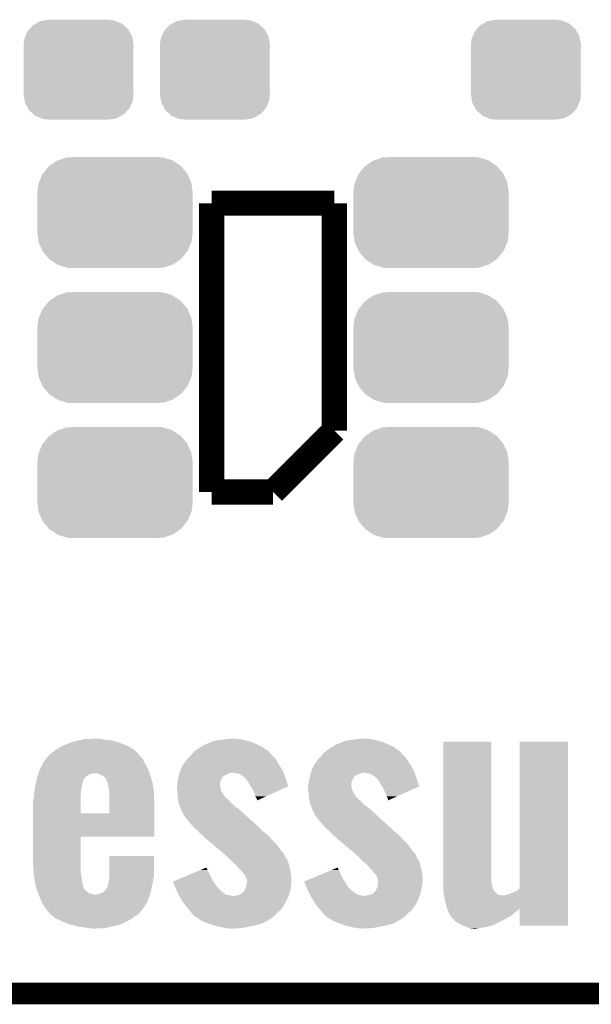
# Model space of a CAD drawing. Extents: x -1.3 to 24.2, y -6.4 to 36.7.
# Tile 6 of 38: x 5.1 to 9.1, y -6.4 to 0.5. Entities that reach past the tile are written whole.
import ezdxf

# ---------------------------------------------------------------- set-up
doc = ezdxf.new("R2010")
doc.units = 0
doc.layers.get('0').update_dxf_attribs({"linetype": 'CONTINUOUS'})
for name, color, linetype in [('PRESSURE_27_CLICK_V100_GKO', 5, 'CONTINUOUS'), ('PRESSURE_27_CLICK_V100_GTO', 14, 'CONTINUOUS'), ('PRESSURE_27_CLICK_V100_GTS', 12, 'CONTINUOUS')]:
    doc.layers.add(name, color=color, linetype=linetype)

# ---------------------------------------------------------------- blocks, each defined once
blk = doc.blocks.new('CUSTOM_67')
for points in [[(-0.268438, 0.342124), (-0.233628, 0.347838), (0.2622, 0.342124), (0.247972, 0.347838)], [(-0.233628, 0.347838), (-0.20955, 0.35179), (0.247972, 0.347838), (0.20955, 0.35179)], [(-0.360486, 0.26887), (-0.34504, 0.286174), (0.357822, 0.26887), (0.348152, 0.286174)], [(-0.34504, 0.286174), (-0.320744, 0.31339), (0.348152, 0.286174), (0.317222, 0.31339)], [(-0.320744, 0.31339), (-0.298526, 0.325596), (0.317222, 0.31339), (0.30335, 0.325596)], [(-0.298526, 0.325596), (-0.268438, 0.342124), (0.30335, 0.325596), (0.2622, 0.342124)], [(-0.38735, 0.17526), (-0.383124, 0.213652), (0.38735, 0.17526), (0.380766, 0.213652)], [(-0.383124, 0.213652), (-0.37475, 0.234078), (0.380766, 0.213652), (0.377262, 0.234078)], [(-0.37475, 0.234078), (-0.360486, 0.26887), (0.377262, 0.234078), (0.357822, 0.26887)], [(-0.38608, 0.154124), (-0.38735, 0.17526), (0.38608, 0.154124), (0.38735, 0.17526)], [(-0.38608, -0.154124), (-0.38608, 0.154124), (0.38608, -0.154124), (0.38608, 0.154124)], [(-0.38735, -0.17526), (-0.38608, -0.154124), (0.38735, -0.17526), (0.38608, -0.154124)], [(-0.380764, -0.213652), (-0.38735, -0.17526), (0.383124, -0.213652), (0.38735, -0.17526)], [(-0.377262, -0.234078), (-0.380764, -0.213652), (0.374748, -0.234078), (0.383124, -0.213652)], [(-0.35782, -0.26887), (-0.377262, -0.234078), (0.360486, -0.26887), (0.374748, -0.234078)], [(-0.348152, -0.286174), (-0.35782, -0.26887), (0.345038, -0.286174), (0.360486, -0.26887)], [(-0.31722, -0.31339), (-0.348152, -0.286174), (0.320744, -0.31339), (0.345038, -0.286174)], [(-0.30335, -0.325596), (-0.31722, -0.31339), (0.298524, -0.325596), (0.320744, -0.31339)], [(-0.262198, -0.342124), (-0.30335, -0.325596), (0.268438, -0.342124), (0.298524, -0.325596)], [(-0.247972, -0.347838), (-0.262198, -0.342124), (0.233626, -0.347838), (0.268438, -0.342124)], [(-0.20955, -0.35179), (-0.247972, -0.347838), (0.20955, -0.35179), (0.233626, -0.347838)]]:
    blk.add_solid(points)
blk = doc.blocks.new('CUSTOM_72')
for points in [[(-0.45942, 0.329798), (-0.408486, 0.365334), (0.461172, 0.329798), (0.40664, 0.365334)], [(-0.408486, 0.365334), (-0.398144, 0.368824), (0.40664, 0.365334), (0.401284, 0.368824)], [(-0.398144, 0.368824), (-0.340756, 0.388186), (0.401284, 0.368824), (0.337274, 0.388186)], [(-0.340756, 0.388186), (-0.308722, 0.38952), (0.337274, 0.388186), (0.332862, 0.38952)], [(-0.308722, 0.38952), (-0.269336, 0.39116), (0.332862, 0.38952), (0.269336, 0.39116)], [(-0.506452, 0.275566), (-0.46711, 0.324432), (0.50774, 0.275566), (0.46578, 0.324432)], [(-0.46711, 0.324432), (-0.45942, 0.329798), (0.46578, 0.324432), (0.461172, 0.329798)], [(-0.539378, 0.202748), (-0.536172, 0.210462), (0.538362, 0.202748), (0.537258, 0.210462)], [(-0.536172, 0.210462), (-0.511936, 0.268752), (0.537258, 0.210462), (0.51083, 0.268752)], [(-0.511936, 0.268752), (-0.506452, 0.275566), (0.51083, 0.268752), (0.50774, 0.275566)], [(-0.54737, 0.1397), (-0.539378, 0.202748), (0.54737, 0.1397), (0.538362, 0.202748)], [(-0.5461, 0.114396), (-0.54737, 0.1397), (0.5461, 0.114396), (0.54737, 0.1397)], [(-0.5461, -0.114396), (-0.5461, 0.114396), (0.5461, -0.114396), (0.5461, 0.114396)], [(-0.54737, -0.1397), (-0.5461, -0.114396), (0.54737, -0.1397), (0.5461, -0.114396)], [(-0.538362, -0.202744), (-0.54737, -0.1397), (0.53938, -0.202744), (0.54737, -0.1397)], [(-0.53726, -0.210462), (-0.538362, -0.202744), (0.53617, -0.210462), (0.53938, -0.202744)], [(-0.510832, -0.26875), (-0.53726, -0.210462), (0.511938, -0.26875), (0.53617, -0.210462)], [(-0.507742, -0.275566), (-0.510832, -0.26875), (0.50645, -0.275566), (0.511938, -0.26875)], [(-0.465784, -0.32443), (-0.507742, -0.275566), (0.46711, -0.32443), (0.50645, -0.275566)], [(-0.461176, -0.329798), (-0.465784, -0.32443), (0.459416, -0.329798), (0.46711, -0.32443)], [(-0.406646, -0.365332), (-0.461176, -0.329798), (0.408488, -0.365332), (0.459416, -0.329798)], [(-0.401288, -0.368824), (-0.406646, -0.365332), (0.398138, -0.368824), (0.408488, -0.365332)], [(-0.337284, -0.388186), (-0.401288, -0.368824), (0.340756, -0.388186), (0.398138, -0.368824)], [(-0.332868, -0.389522), (-0.337284, -0.388186), (0.308672, -0.389522), (0.340756, -0.388186)], [(-0.269336, -0.39116), (-0.332868, -0.389522), (0.269336, -0.39116), (0.308672, -0.389522)]]:
    blk.add_solid(points)

msp = doc.modelspace()

# ---------------------------------------------------------------- linework, layer by layer
at = {"layer": 'PRESSURE_27_CLICK_V100_GKO', "const_width": 0.1524}
msp.add_lwpolyline([(-1.27, -6.35), (21.59, -6.35)], dxfattribs=at)
at = {"layer": 'PRESSURE_27_CLICK_V100_GTO', "const_width": 0.1778}
for points in [[(6.4262, -0.7874), (7.2898, -0.7874)], [(6.4262, -2.8194), (6.4262, -0.7874)], [(7.2898, -2.3876), (7.2898, -0.7874)], [(6.858, -2.8194), (7.2898, -2.3876)], [(6.4262, -2.8194), (6.858, -2.8194)]]:
    msp.add_lwpolyline(points, dxfattribs=at)
at = {"layer": 'PRESSURE_27_CLICK_V100_GTO'}
for points in [[(5.461002, -4.57454), (5.483862, -4.56946), (5.742098, -4.57454), (5.725162, -4.56946)], [(5.483862, -4.56946), (5.506722, -4.56438), (5.725162, -4.56946), (5.6769, -4.56438)], [(5.506722, -4.56438), (5.529582, -4.5593), (5.6769, -4.56438), (5.651502, -4.5593)], [(5.529582, -4.5593), (5.60324, -4.55676), (5.651502, -4.5593), (5.638802, -4.55676)], [(6.42874, -4.577078), (6.456682, -4.56946), (6.700506, -4.577078), (6.668134, -4.56946)], [(6.456682, -4.56946), (6.47446, -4.56692), (6.668134, -4.56946), (6.65734, -4.56692)], [(6.47446, -4.56692), (6.5278, -4.5593), (6.65734, -4.56692), (6.621778, -4.5593)], [(6.5278, -4.5593), (6.565898, -4.55676), (6.621778, -4.5593), (6.59384, -4.55676)], [(7.350762, -4.577078), (7.378702, -4.56946), (7.622528, -4.577078), (7.59206, -4.56946)], [(7.378702, -4.56946), (7.39648, -4.56692), (7.59206, -4.56946), (7.5819, -4.56692)], [(7.39648, -4.56692), (7.44982, -4.5593), (7.5819, -4.56692), (7.546338, -4.5593)], [(7.44982, -4.5593), (7.487918, -4.55676), (7.546338, -4.5593), (7.5184, -4.55676)], [(5.30098, -4.65582), (5.323842, -4.63804), (5.901846, -4.65582), (5.882958, -4.63804)], [(5.323842, -4.63804), (5.331966, -4.632962), (5.882958, -4.63804), (5.877562, -4.632962)], [(5.331966, -4.632962), (5.364482, -4.61264), (5.877562, -4.632962), (5.842464, -4.61264)], [(5.364482, -4.61264), (5.381626, -4.60502), (5.842464, -4.61264), (5.829302, -4.60502)], [(5.381626, -4.60502), (5.4102, -4.59232), (5.829302, -4.60502), (5.795968, -4.59232)], [(5.4102, -4.59232), (5.431978, -4.584698), (5.795968, -4.59232), (5.77596, -4.584698)], [(5.431978, -4.584698), (5.461002, -4.57454), (5.77596, -4.584698), (5.742098, -4.57454)], [(6.305864, -4.645662), (6.31444, -4.63804), (6.827522, -4.645662), (6.816436, -4.63804)], [(6.31444, -4.63804), (6.339838, -4.62026), (6.816436, -4.63804), (6.790574, -4.62026)], [(6.339838, -4.62026), (6.344188, -4.617722), (6.790574, -4.62026), (6.786882, -4.617722)], [(6.344188, -4.617722), (6.37032, -4.60248), (6.786882, -4.617722), (6.7564, -4.60248)], [(6.37032, -4.60248), (6.38556, -4.59486), (6.7564, -4.60248), (6.74116, -4.59486)], [(6.38556, -4.59486), (6.40588, -4.58724), (6.74116, -4.59486), (6.723742, -4.58724)], [(6.40588, -4.58724), (6.42873, -4.577082), (6.723742, -4.58724), (6.700522, -4.577082)], [(6.42873, -4.577082), (6.42874, -4.577078), (6.700522, -4.577082), (6.700506, -4.577078)], [(7.229474, -4.64566), (7.239, -4.63804), (7.749542, -4.64566), (7.73915, -4.63804)], [(7.239, -4.63804), (7.264398, -4.62026), (7.73915, -4.63804), (7.714902, -4.62026)], [(7.264398, -4.62026), (7.268748, -4.617722), (7.714902, -4.62026), (7.71144, -4.617722)], [(7.268748, -4.617722), (7.29488, -4.60248), (7.71144, -4.617722), (7.68096, -4.60248)], [(7.29488, -4.60248), (7.31012, -4.59486), (7.68096, -4.60248), (7.66572, -4.59486)], [(7.31012, -4.59486), (7.33044, -4.58724), (7.66572, -4.59486), (7.647214, -4.58724)], [(7.33044, -4.58724), (7.350754, -4.577082), (7.647214, -4.58724), (7.622542, -4.577082)], [(7.350754, -4.577082), (7.350762, -4.577078), (7.622542, -4.577082), (7.622528, -4.577078)], [(8.05688, -5.572764), (8.0569, -4.577102), (8.394702, -5.572764), (8.3947, -4.577102)], [(8.0569, -4.577102), (8.056902, -4.57708), (8.3947, -4.577102), (8.056902, -4.57708)], [(8.59536, -5.610852), (8.59538, -4.577102), (8.935702, -5.610852), (8.93572, -4.577102)], [(8.59538, -4.577102), (8.595382, -4.57708), (8.93572, -4.577102), (8.595382, -4.57708)], [(5.242562, -4.72186), (5.263144, -4.693924), (5.95122, -4.72186), (5.938522, -4.693924)], [(5.263144, -4.693924), (5.272504, -4.681222), (5.938522, -4.693924), (5.923286, -4.681222)], [(5.272504, -4.681222), (5.278116, -4.673606), (5.923286, -4.681222), (5.92074, -4.673606)], [(5.278116, -4.673606), (5.278122, -4.673598), (5.92074, -4.673606), (5.920732, -4.673598)], [(5.278122, -4.673598), (5.28574, -4.66852), (5.920732, -4.673598), (5.915338, -4.66852)], [(5.28574, -4.66852), (5.30098, -4.65582), (5.915338, -4.66852), (5.901846, -4.65582)], [(6.23824, -4.721858), (6.24586, -4.7117), (6.890658, -4.721858), (6.884854, -4.7117)], [(6.24586, -4.7117), (6.247552, -4.709162), (6.884854, -4.7117), (6.883402, -4.709162)], [(6.247552, -4.709162), (6.256022, -4.696458), (6.883402, -4.709162), (6.873008, -4.696458)], [(6.256022, -4.696458), (6.273798, -4.68122), (6.873008, -4.696458), (6.86054, -4.68122)], [(6.273798, -4.68122), (6.273802, -4.681218), (6.86054, -4.68122), (6.860538, -4.681218)], [(6.273802, -4.681218), (6.28763, -4.663438), (6.860538, -4.681218), (6.842758, -4.663438)], [(6.28763, -4.663438), (6.29158, -4.65836), (6.842758, -4.663438), (6.838528, -4.65836)], [(6.29158, -4.65836), (6.30301, -4.6482), (6.838528, -4.65836), (6.83006, -4.6482)], [(6.30301, -4.6482), (6.305864, -4.645662), (6.83006, -4.6482), (6.827522, -4.645662)], [(7.160262, -4.72186), (7.16788, -4.7117), (7.813584, -4.72186), (7.807054, -4.7117)], [(7.16788, -4.7117), (7.169572, -4.70916), (7.807054, -4.7117), (7.80542, -4.70916)], [(7.169572, -4.70916), (7.178042, -4.696458), (7.80542, -4.70916), (7.796182, -4.696458)], [(7.178042, -4.696458), (7.195816, -4.681222), (7.796182, -4.696458), (7.7851, -4.681222)], [(7.195816, -4.681222), (7.195822, -4.681218), (7.7851, -4.681222), (7.785098, -4.681218)], [(7.195822, -4.681218), (7.20965, -4.663438), (7.785098, -4.681218), (7.767318, -4.663438)], [(7.20965, -4.663438), (7.213602, -4.658358), (7.767318, -4.663438), (7.763086, -4.658358)], [(7.213602, -4.658358), (7.226294, -4.648204), (7.763086, -4.658358), (7.754622, -4.648204)], [(7.226294, -4.648204), (7.229474, -4.64566), (7.754622, -4.648204), (7.749542, -4.64566)], [(5.206538, -4.8006), (5.21462, -4.775198), (5.989054, -4.8006), (5.979694, -4.775198)], [(5.21462, -4.775198), (5.222602, -4.75996), (5.979694, -4.775198), (5.97408, -4.75996)], [(5.222602, -4.75996), (5.242562, -4.72186), (5.97408, -4.75996), (5.95122, -4.72186)], [(6.202682, -4.785358), (6.215382, -4.75488), (6.92912, -4.785358), (6.91007, -4.75488)], [(6.215382, -4.75488), (6.221846, -4.74472), (6.91007, -4.75488), (6.90372, -4.74472)], [(6.221846, -4.74472), (6.233162, -4.726938), (6.90372, -4.74472), (6.89356, -4.726938)], [(6.233162, -4.726938), (6.23824, -4.721858), (6.89356, -4.726938), (6.890658, -4.721858)], [(7.127242, -4.785358), (7.139942, -4.75488), (7.851138, -4.785358), (7.833994, -4.75488)], [(7.139942, -4.75488), (7.146406, -4.74472), (7.833994, -4.75488), (7.828278, -4.74472)], [(7.146406, -4.74472), (7.15772, -4.726938), (7.828278, -4.74472), (7.816848, -4.726938)], [(7.15772, -4.726938), (7.160262, -4.72186), (7.816848, -4.726938), (7.813584, -4.72186)], [(5.190186, -4.85902), (5.192606, -4.848862), (5.519418, -4.85902), (5.52196, -4.848862)], [(5.192606, -4.848862), (5.19442, -4.841238), (5.52196, -4.848862), (5.524504, -4.841238)], [(5.19442, -4.841238), (5.19684, -4.831082), (5.524504, -4.841238), (5.534658, -4.831082)], [(5.19684, -4.831082), (5.20088, -4.818378), (5.534658, -4.831082), (5.547362, -4.818378)], [(5.20088, -4.818378), (5.20573, -4.80314), (5.547362, -4.818378), (5.575304, -4.80314)], [(5.20573, -4.80314), (5.206538, -4.8006), (5.575304, -4.80314), (5.595622, -4.8006)], [(5.6388, -4.80822), (5.621016, -4.8006), (5.99186, -4.80822), (5.989054, -4.8006)], [(5.66166, -4.818382), (5.6388, -4.80822), (5.994954, -4.818382), (5.99186, -4.80822)], [(5.676902, -4.831084), (5.66166, -4.818382), (5.99882, -4.831084), (5.994954, -4.818382)], [(5.67944, -4.836164), (5.676902, -4.831084), (6.000366, -4.836164), (5.99882, -4.831084)], [(5.679442, -4.838704), (5.67944, -4.836164), (6.001138, -4.838704), (6.000366, -4.836164)], [(5.693412, -4.866642), (5.679442, -4.838704), (6.00964, -4.866642), (6.001138, -4.838704)], [(6.18631, -4.856484), (6.18744, -4.846318), (6.48716, -4.856484), (6.49224, -4.846318)], [(6.18744, -4.846318), (6.19021, -4.83616), (6.49224, -4.846318), (6.49732, -4.83616)], [(6.19021, -4.83616), (6.193672, -4.823466), (6.49732, -4.83616), (6.504938, -4.823466)], [(6.193672, -4.823466), (6.194366, -4.820918), (6.504938, -4.823466), (6.51002, -4.820918)], [(6.194366, -4.820918), (6.19506, -4.81838), (6.51002, -4.820918), (6.51408, -4.81838)], [(6.19506, -4.81838), (6.197404, -4.808222), (6.51408, -4.81838), (6.530338, -4.808222)], [(6.197404, -4.808222), (6.199162, -4.8006), (6.530338, -4.808222), (6.55066, -4.8006)], [(6.199162, -4.8006), (6.200336, -4.79552), (6.55066, -4.8006), (6.568436, -4.79552)], [(6.200336, -4.79552), (6.20268, -4.78536), (6.932676, -4.79552), (6.92912, -4.78536)], [(6.20268, -4.78536), (6.202682, -4.785358), (6.92912, -4.78536), (6.92912, -4.785358)], [(6.59638, -4.8006), (6.576058, -4.79552), (6.934454, -4.8006), (6.932676, -4.79552)], [(6.619236, -4.80314), (6.59638, -4.8006), (6.935344, -4.80314), (6.934454, -4.8006)], [(6.64972, -4.82346), (6.619236, -4.80314), (6.942456, -4.82346), (6.935344, -4.80314)], [(6.664236, -4.83616), (6.64972, -4.82346), (6.9469, -4.83616), (6.942456, -4.82346)], [(6.670038, -4.841238), (6.664236, -4.83616), (6.948514, -4.841238), (6.9469, -4.83616)], [(6.675118, -4.848858), (6.670038, -4.841238), (6.950936, -4.848858), (6.948514, -4.841238)], [(6.67766, -4.85394), (6.675118, -4.848858), (6.952552, -4.85394), (6.950936, -4.848858)], [(7.11087, -4.856484), (7.112, -4.846318), (7.41172, -4.856484), (7.4168, -4.846318)], [(7.112, -4.846318), (7.11477, -4.83616), (7.4168, -4.846318), (7.42188, -4.83616)], [(7.11477, -4.83616), (7.118232, -4.823462), (7.42188, -4.83616), (7.429498, -4.823462)], [(7.118232, -4.823462), (7.118926, -4.820922), (7.429498, -4.823462), (7.43204, -4.820922)], [(7.118926, -4.820922), (7.11962, -4.81838), (7.43204, -4.820922), (7.436614, -4.81838)], [(7.11962, -4.81838), (7.121964, -4.80822), (7.436614, -4.81838), (7.454898, -4.80822)], [(7.121964, -4.80822), (7.123722, -4.8006), (7.454898, -4.80822), (7.47522, -4.8006)], [(7.123722, -4.8006), (7.124896, -4.79552), (7.47522, -4.8006), (7.492996, -4.79552)], [(7.124896, -4.79552), (7.12724, -4.785362), (7.854696, -4.79552), (7.85114, -4.785362)], [(7.12724, -4.785362), (7.127242, -4.785358), (7.85114, -4.785362), (7.851138, -4.785358)], [(7.52094, -4.8006), (7.500618, -4.79552), (7.856474, -4.8006), (7.854696, -4.79552)], [(7.541258, -4.80314), (7.52094, -4.8006), (7.857364, -4.80314), (7.856474, -4.8006)], [(7.574278, -4.823458), (7.541258, -4.80314), (7.864476, -4.823458), (7.857364, -4.80314)], [(7.588794, -4.83616), (7.574278, -4.823458), (7.86892, -4.83616), (7.864476, -4.823458)], [(7.594596, -4.841238), (7.588794, -4.83616), (7.870534, -4.841238), (7.86892, -4.83616)], [(7.59714, -4.848856), (7.594596, -4.841238), (7.872956, -4.848856), (7.870534, -4.841238)], [(7.602218, -4.853938), (7.59714, -4.848856), (7.874572, -4.853938), (7.872956, -4.848856)], [(5.17652, -4.93268), (5.178926, -4.91744), (5.50545, -4.93268), (5.50672, -4.91744)], [(5.178926, -4.91744), (5.182534, -4.89458), (5.50672, -4.91744), (5.5118, -4.89458)], [(5.182534, -4.89458), (5.18414, -4.88442), (5.5118, -4.89458), (5.51307, -4.88442)], [(5.18414, -4.88442), (5.186558, -4.874258), (5.51307, -4.88442), (5.514342, -4.874258)], [(5.186558, -4.874258), (5.190186, -4.85902), (5.514342, -4.874258), (5.519418, -4.85902)], [(5.69468, -4.869182), (5.693412, -4.866642), (6.010004, -4.869182), (6.00964, -4.866642)], [(5.7023, -4.91236), (5.69468, -4.869182), (6.016172, -4.91236), (6.010004, -4.869182)], [(5.70484, -4.930142), (5.7023, -4.91236), (6.018712, -4.930142), (6.016172, -4.91236)], [(6.18236, -4.88696), (6.183086, -4.881878), (6.48462, -4.88696), (6.48462, -4.881878)], [(6.18236, -4.904742), (6.18236, -4.88696), (6.487162, -4.904742), (6.48462, -4.88696)], [(6.184108, -4.932682), (6.18236, -4.904742), (6.497322, -4.932682), (6.487162, -4.904742)], [(6.183086, -4.881878), (6.1849, -4.86918), (6.48462, -4.881878), (6.48589, -4.86918)], [(6.1849, -4.86918), (6.18631, -4.856484), (6.48589, -4.86918), (6.48716, -4.856484)], [(6.70095, -4.892048), (6.67766, -4.85394), (6.964662, -4.892048), (6.952552, -4.85394)], [(6.7056, -4.89966), (6.70095, -4.892048), (6.94787, -4.89966), (6.964662, -4.892048)], [(6.72846, -4.940298), (6.7056, -4.89966), (6.858226, -4.940298), (6.94787, -4.89966)], [(7.10438, -4.886956), (7.10583, -4.881878), (7.40918, -4.886956), (7.40918, -4.881878)], [(7.10438, -4.88696), (7.10438, -4.886956), (7.40918, -4.88696), (7.40918, -4.886956)], [(7.10438, -4.904738), (7.10438, -4.88696), (7.411722, -4.904738), (7.40918, -4.88696)], [(7.104382, -4.904742), (7.10438, -4.904738), (7.411722, -4.904742), (7.411722, -4.904738)], [(7.107874, -4.932682), (7.104382, -4.904742), (7.42188, -4.932682), (7.411722, -4.904742)], [(7.10583, -4.881878), (7.10946, -4.869178), (7.40918, -4.881878), (7.41045, -4.869178)], [(7.10946, -4.869178), (7.11087, -4.856484), (7.41045, -4.869178), (7.41172, -4.856484)], [(7.625508, -4.892048), (7.602218, -4.853938), (7.886682, -4.892048), (7.874572, -4.853938)], [(7.63016, -4.899662), (7.625508, -4.892048), (7.869886, -4.899662), (7.886682, -4.892048)], [(7.65048, -4.9403), (7.63016, -4.899662), (7.78024, -4.9403), (7.869886, -4.899662)], [(5.1689, -5.082518), (5.168902, -4.986016), (5.50418, -5.082518), (5.50418, -4.986016)], [(5.168902, -4.986016), (5.17398, -4.973318), (5.50418, -4.986016), (5.50418, -4.973318)], [(5.17398, -4.973318), (5.175566, -4.94792), (5.50418, -4.973318), (5.50418, -4.94792)], [(5.175566, -4.94792), (5.17652, -4.93268), (5.50418, -4.94792), (5.50545, -4.93268)], [(5.704826, -5.01904), (5.704838, -4.937762), (6.02234, -5.01904), (6.0198, -4.937762)], [(5.704838, -4.937762), (5.70484, -4.930142), (6.0198, -4.937762), (6.018712, -4.930142)], [(6.1849, -4.94538), (6.184108, -4.932682), (6.506114, -4.94538), (6.497322, -4.932682)], [(6.186352, -4.965702), (6.1849, -4.94538), (6.520182, -4.965702), (6.506114, -4.94538)], [(6.18744, -4.98094), (6.186352, -4.965702), (6.53542, -4.98094), (6.520182, -4.965702)], [(6.188028, -4.983482), (6.18744, -4.98094), (6.537962, -4.983482), (6.53542, -4.98094)], [(6.190372, -4.99364), (6.188028, -4.983482), (6.550662, -4.99364), (6.537962, -4.983482)], [(6.733538, -4.963158), (6.72846, -4.940298), (6.807798, -4.963158), (6.858226, -4.940298)], [(6.74116, -4.975862), (6.733538, -4.963158), (6.779774, -4.975862), (6.807798, -4.963158)], [(6.746238, -4.986016), (6.74116, -4.975862), (6.757374, -4.986016), (6.779774, -4.975862)], [(6.74624, -4.991064), (6.746238, -4.986016), (6.74624, -4.991064), (6.757374, -4.986016)], [(7.10946, -4.94538), (7.107874, -4.932682), (7.429698, -4.94538), (7.42188, -4.932682)], [(7.110912, -4.965702), (7.10946, -4.94538), (7.442206, -4.965702), (7.429698, -4.94538)], [(7.111094, -4.968246), (7.110912, -4.965702), (7.447282, -4.968246), (7.442206, -4.965702)], [(7.111456, -4.97332), (7.111094, -4.968246), (7.449822, -4.97332), (7.447282, -4.968246)], [(7.112, -4.98094), (7.111456, -4.97332), (7.457442, -4.98094), (7.449822, -4.97332)], [(7.112588, -4.98348), (7.112, -4.98094), (7.45998, -4.98348), (7.457442, -4.98094)], [(7.114932, -4.993642), (7.112588, -4.98348), (7.475222, -4.993642), (7.45998, -4.98348)], [(7.6581, -4.96316), (7.65048, -4.9403), (7.729814, -4.96316), (7.78024, -4.9403)], [(7.66572, -4.975858), (7.6581, -4.96316), (7.701802, -4.975858), (7.729814, -4.96316)], [(7.66826, -4.986018), (7.66572, -4.975858), (7.67939, -4.986018), (7.701802, -4.975858)], [(7.66826, -4.991064), (7.66826, -4.986018), (7.66826, -4.991064), (7.67939, -4.986018)], [(5.704818, -5.08254), (5.704826, -5.01904), (6.022332, -5.08254), (6.02234, -5.01904)], [(6.194476, -5.011422), (6.190372, -4.99364), (6.5659, -5.011422), (6.550662, -4.99364)], [(6.19506, -5.013958), (6.194476, -5.011422), (6.5688, -5.013958), (6.5659, -5.011422)], [(6.200604, -5.0292), (6.19506, -5.013958), (6.586218, -5.0292), (6.5688, -5.013958)], [(6.20522, -5.0419), (6.200604, -5.0292), (6.603682, -5.0419), (6.586218, -5.0292)], [(6.208608, -5.049522), (6.20522, -5.0419), (6.614162, -5.049522), (6.603682, -5.0419)], [(6.21538, -5.06476), (6.208608, -5.049522), (6.630924, -5.06476), (6.614162, -5.049522)], [(7.119036, -5.011422), (7.114932, -4.993642), (7.487922, -5.011422), (7.475222, -4.993642)], [(7.11962, -5.013958), (7.119036, -5.011422), (7.491184, -5.013958), (7.487922, -5.011422)], [(7.125164, -5.0292), (7.11962, -5.013958), (7.51078, -5.0292), (7.491184, -5.013958)], [(7.12978, -5.0419), (7.125164, -5.0292), (7.528244, -5.0419), (7.51078, -5.0292)], [(7.133168, -5.049522), (7.12978, -5.0419), (7.538722, -5.049522), (7.528244, -5.0419)], [(7.13994, -5.06476), (7.133168, -5.049522), (7.555484, -5.06476), (7.538722, -5.049522)], [(5.1689, -5.08254), (5.1689, -5.082518), (5.704818, -5.08254), (5.50418, -5.082518)], [(5.1689, -5.2451), (5.1689, -5.08254), (6.022318, -5.2451), (6.022332, -5.08254)], [(6.219736, -5.07492), (6.21538, -5.06476), (6.6421, -5.07492), (6.630924, -5.06476)], [(6.223, -5.08254), (6.219736, -5.07492), (6.650608, -5.08254), (6.6421, -5.07492)], [(6.228078, -5.092696), (6.223, -5.08254), (6.661944, -5.092696), (6.650608, -5.08254)], [(6.230618, -5.09524), (6.228078, -5.092696), (6.664784, -5.09524), (6.661944, -5.092696)], [(6.25094, -5.12318), (6.230618, -5.09524), (6.695972, -5.12318), (6.664784, -5.09524)], [(6.27888, -5.1562), (6.25094, -5.12318), (6.732832, -5.1562), (6.695972, -5.12318)], [(7.144294, -5.07492), (7.13994, -5.06476), (7.56666, -5.07492), (7.555484, -5.06476)], [(7.147558, -5.082538), (7.144294, -5.07492), (7.574988, -5.082538), (7.56666, -5.07492)], [(7.1501, -5.09269), (7.147558, -5.082538), (7.586084, -5.09269), (7.574988, -5.082538)], [(7.155174, -5.095238), (7.1501, -5.09269), (7.58887, -5.095238), (7.586084, -5.09269)], [(7.1755, -5.12318), (7.155174, -5.095238), (7.619412, -5.12318), (7.58887, -5.095238)], [(7.20344, -5.1562), (7.1755, -5.12318), (7.655504, -5.1562), (7.619412, -5.12318)], [(6.30428, -5.18414), (6.27888, -5.1562), (6.76402, -5.18414), (6.732832, -5.1562)], [(6.307074, -5.18668), (6.30428, -5.18414), (6.76656, -5.18668), (6.76402, -5.18414)], [(6.323842, -5.201922), (6.307074, -5.18668), (6.779262, -5.201922), (6.76656, -5.18668)], [(7.22884, -5.18414), (7.20344, -5.1562), (7.686042, -5.18414), (7.655504, -5.1562)], [(7.228844, -5.184142), (7.22884, -5.18414), (7.686044, -5.184142), (7.686042, -5.18414)], [(7.23164, -5.186684), (7.228844, -5.184142), (7.691122, -5.186684), (7.686044, -5.184142)], [(7.248402, -5.201922), (7.23164, -5.186684), (7.70382, -5.201922), (7.691122, -5.186684)], [(5.1689, -5.245122), (5.1689, -5.2451), (5.50418, -5.245122), (6.022318, -5.2451)], [(5.1689, -5.445762), (5.1689, -5.245122), (5.50418, -5.445762), (5.50418, -5.245122)], [(6.33222, -5.20954), (6.323842, -5.201922), (6.789058, -5.20954), (6.779262, -5.201922)], [(6.34238, -5.2197), (6.33222, -5.20954), (6.80212, -5.2197), (6.789058, -5.20954)], [(6.35508, -5.232402), (6.34238, -5.2197), (6.817998, -5.232402), (6.80212, -5.2197)], [(6.36379, -5.240022), (6.35508, -5.232402), (6.827522, -5.240022), (6.817998, -5.232402)], [(6.3754, -5.25018), (6.36379, -5.240022), (6.835834, -5.25018), (6.827522, -5.240022)], [(6.3881, -5.262878), (6.3754, -5.25018), (6.846222, -5.262878), (6.835834, -5.25018)], [(6.393176, -5.265418), (6.3881, -5.262878), (6.8483, -5.265418), (6.846222, -5.262878)], [(6.396162, -5.267958), (6.393176, -5.265418), (6.850378, -5.267958), (6.8483, -5.265418)], [(7.25678, -5.20954), (7.248402, -5.201922), (7.712528, -5.20954), (7.70382, -5.201922)], [(7.265812, -5.2197), (7.25678, -5.20954), (7.72414, -5.2197), (7.712528, -5.20954)], [(7.2771, -5.2324), (7.265812, -5.2197), (7.740016, -5.2324), (7.72414, -5.2197)], [(7.286898, -5.24002), (7.2771, -5.2324), (7.74954, -5.24002), (7.740016, -5.2324)], [(7.299958, -5.25018), (7.286898, -5.24002), (7.758778, -5.25018), (7.74954, -5.24002)], [(7.315202, -5.265422), (7.299958, -5.25018), (7.772634, -5.265422), (7.758778, -5.25018)], [(7.318248, -5.26796), (7.315202, -5.265422), (7.77494, -5.26796), (7.772634, -5.265422)], [(6.428996, -5.295902), (6.396162, -5.267958), (6.87832, -5.295902), (6.850378, -5.267958)], [(6.467792, -5.32892), (6.428996, -5.295902), (6.90372, -5.32892), (6.87832, -5.295902)], [(6.503612, -5.359404), (6.467792, -5.32892), (6.929122, -5.359404), (6.90372, -5.32892)], [(7.35178, -5.295902), (7.318248, -5.26796), (7.80288, -5.295902), (7.77494, -5.26796)], [(7.3914, -5.32892), (7.35178, -5.295902), (7.82828, -5.32892), (7.80288, -5.295902)], [(7.427976, -5.3594), (7.3914, -5.32892), (7.851142, -5.3594), (7.82828, -5.32892)], [(5.70484, -5.527042), (5.70486, -5.382282), (6.0198, -5.527042), (6.0198, -5.382282)], [(5.70486, -5.382282), (5.704862, -5.38226), (6.0198, -5.382282), (5.704862, -5.38226)], [(6.509576, -5.36448), (6.503612, -5.359404), (6.931662, -5.36448), (6.929122, -5.359404)], [(6.51256, -5.36702), (6.509576, -5.36448), (6.933568, -5.36702), (6.931662, -5.36448)], [(6.520946, -5.374642), (6.51256, -5.36702), (6.93928, -5.374642), (6.933568, -5.36702)], [(6.5405, -5.39242), (6.520946, -5.374642), (6.946902, -5.39242), (6.93928, -5.374642)], [(6.56082, -5.41274), (6.5405, -5.39242), (6.9596, -5.41274), (6.946902, -5.39242)], [(7.434076, -5.364482), (7.427976, -5.3594), (7.85622, -5.364482), (7.851142, -5.3594)], [(7.43712, -5.36702), (7.434076, -5.364482), (7.858124, -5.36702), (7.85622, -5.364482)], [(7.445506, -5.374642), (7.43712, -5.36702), (7.863842, -5.374642), (7.858124, -5.36702)], [(7.46506, -5.39242), (7.445506, -5.374642), (7.868922, -5.39242), (7.863842, -5.374642)], [(7.465062, -5.392422), (7.46506, -5.39242), (7.868922, -5.392422), (7.868922, -5.39242)], [(7.48335, -5.412742), (7.465062, -5.392422), (7.88416, -5.412742), (7.868922, -5.392422)], [(5.172118, -5.49402), (5.1689, -5.445762), (5.50418, -5.49402), (5.50418, -5.445762)], [(6.345762, -5.481322), (6.376038, -5.46863), (6.39572, -5.481322), (6.39318, -5.46863)], [(6.376038, -5.46863), (6.382106, -5.466086), (6.39318, -5.46863), (6.388114, -5.466086)], [(6.382106, -5.466086), (6.3881, -5.463574), (6.388114, -5.466086), (6.3881, -5.463574)], [(6.5659, -5.417822), (6.56082, -5.41274), (6.961448, -5.417822), (6.9596, -5.41274)], [(6.58622, -5.4356), (6.5659, -5.417822), (6.967914, -5.4356), (6.961448, -5.417822)], [(6.591302, -5.440682), (6.58622, -5.4356), (6.96976, -5.440682), (6.967914, -5.4356)], [(6.604, -5.45338), (6.591302, -5.440682), (6.972692, -5.45338), (6.96976, -5.440682)], [(6.614158, -5.466078), (6.604, -5.45338), (6.975622, -5.466078), (6.972692, -5.45338)], [(6.62178, -5.4737), (6.614158, -5.466078), (6.97738, -5.4737), (6.975622, -5.466078)], [(6.624318, -5.476238), (6.62178, -5.4737), (6.977924, -5.476238), (6.97738, -5.4737)], [(7.270322, -5.481322), (7.300612, -5.468624), (7.32028, -5.481322), (7.3152, -5.468624)], [(7.300612, -5.468624), (7.306666, -5.466086), (7.3152, -5.468624), (7.312666, -5.466086)], [(7.306666, -5.466086), (7.31266, -5.463574), (7.312666, -5.466086), (7.31266, -5.463574)], [(7.48792, -5.41782), (7.48335, -5.412742), (7.886008, -5.41782), (7.88416, -5.412742)], [(7.510778, -5.4356), (7.48792, -5.41782), (7.892472, -5.4356), (7.886008, -5.41782)], [(7.515862, -5.440682), (7.510778, -5.4356), (7.89432, -5.440682), (7.892472, -5.4356)], [(7.52856, -5.45338), (7.515862, -5.440682), (7.897252, -5.45338), (7.89432, -5.440682)], [(7.538718, -5.466078), (7.52856, -5.45338), (7.900182, -5.466078), (7.897252, -5.45338)], [(7.54634, -5.4737), (7.538718, -5.466078), (7.90194, -5.4737), (7.900182, -5.466078)], [(7.548878, -5.476238), (7.54634, -5.4737), (7.902484, -5.476238), (7.90194, -5.4737)], [(5.173472, -5.51434), (5.172118, -5.49402), (5.50672, -5.51434), (5.50418, -5.49402)], [(5.17398, -5.52196), (5.173472, -5.51434), (5.507864, -5.52196), (5.50672, -5.51434)], [(5.181976, -5.565138), (5.17398, -5.52196), (5.51434, -5.565138), (5.507864, -5.52196)], [(5.7023, -5.557518), (5.70484, -5.537198), (6.013268, -5.557518), (6.017622, -5.537198)], [(5.70484, -5.537198), (5.70484, -5.527042), (6.017622, -5.537198), (6.0198, -5.527042)], [(6.151898, -5.562594), (6.236712, -5.527038), (6.438898, -5.562594), (6.41858, -5.527038)], [(6.236712, -5.527038), (6.315468, -5.494022), (6.41858, -5.527038), (6.40334, -5.494022)], [(6.315468, -5.494022), (6.345762, -5.481322), (6.40334, -5.494022), (6.39572, -5.481322)], [(6.631932, -5.481316), (6.624318, -5.476238), (6.979012, -5.481316), (6.977924, -5.476238)], [(6.63194, -5.483854), (6.631932, -5.481316), (6.979556, -5.483854), (6.979012, -5.481316)], [(6.64718, -5.50164), (6.63194, -5.483854), (6.983368, -5.50164), (6.979556, -5.483854)], [(6.653276, -5.50926), (6.64718, -5.50164), (6.985, -5.50926), (6.983368, -5.50164)], [(6.65734, -5.51434), (6.653276, -5.50926), (6.98534, -5.51434), (6.985, -5.50926)], [(6.67004, -5.53974), (6.65734, -5.51434), (6.987034, -5.53974), (6.98534, -5.51434)], [(6.672218, -5.547358), (6.67004, -5.53974), (6.98754, -5.547358), (6.987034, -5.53974)], [(7.076458, -5.562594), (7.161268, -5.52704), (7.363458, -5.562594), (7.340602, -5.52704)], [(7.161268, -5.52704), (7.240038, -5.494018), (7.340602, -5.52704), (7.3279, -5.494018)], [(7.240038, -5.494018), (7.270322, -5.481322), (7.3279, -5.494018), (7.32028, -5.481322)], [(7.556492, -5.481316), (7.548878, -5.476238), (7.903572, -5.481316), (7.902484, -5.476238)], [(7.5565, -5.483856), (7.556492, -5.481316), (7.904118, -5.483856), (7.903572, -5.481316)], [(7.5692, -5.50164), (7.5565, -5.483856), (7.907928, -5.50164), (7.904118, -5.483856)], [(7.57682, -5.50926), (7.5692, -5.50164), (7.90956, -5.50926), (7.907928, -5.50164)], [(7.581898, -5.51434), (7.57682, -5.50926), (7.9099, -5.51434), (7.90956, -5.50926)], [(7.594598, -5.539738), (7.581898, -5.51434), (7.911592, -5.539738), (7.9099, -5.51434)], [(7.595688, -5.547358), (7.594598, -5.539738), (7.9121, -5.547358), (7.911592, -5.539738)], [(5.18574, -5.58546), (5.181976, -5.565138), (5.51942, -5.58546), (5.51434, -5.565138)], [(5.18668, -5.59054), (5.18574, -5.58546), (5.52055, -5.59054), (5.51942, -5.58546)], [(5.192338, -5.608322), (5.18668, -5.59054), (5.5245, -5.608322), (5.52055, -5.59054)], [(5.193148, -5.610866), (5.192338, -5.608322), (5.524514, -5.610866), (5.5245, -5.608322)], [(5.193956, -5.613404), (5.193148, -5.610866), (5.529582, -5.613404), (5.524514, -5.610866)], [(5.198804, -5.628642), (5.193956, -5.613404), (5.542282, -5.628642), (5.529582, -5.613404)], [(5.67944, -5.621018), (5.68452, -5.613398), (6.000114, -5.621018), (6.00202, -5.613398)], [(5.68452, -5.613398), (5.689598, -5.60324), (6.00202, -5.613398), (6.00456, -5.60324)], [(5.689598, -5.60324), (5.69468, -5.593078), (6.00456, -5.60324), (6.006464, -5.593078)], [(5.69468, -5.593078), (5.69722, -5.57784), (6.006464, -5.593078), (6.009322, -5.57784)], [(5.69722, -5.57784), (5.701028, -5.5626), (6.009322, -5.57784), (6.01218, -5.5626)], [(5.701028, -5.5626), (5.7023, -5.557518), (6.01218, -5.5626), (6.013268, -5.557518)], [(6.151902, -5.5626), (6.151898, -5.562594), (6.4389, -5.5626), (6.438898, -5.562594)], [(6.168454, -5.600702), (6.151902, -5.5626), (6.464302, -5.600702), (6.4389, -5.5626)], [(6.17728, -5.62102), (6.168454, -5.600702), (6.484622, -5.62102), (6.464302, -5.600702)], [(6.65988, -5.618478), (6.663264, -5.61086), (6.980554, -5.618478), (6.98246, -5.61086)], [(6.663264, -5.61086), (6.67004, -5.595618), (6.98246, -5.61086), (6.983984, -5.595618)], [(6.67004, -5.595618), (6.671732, -5.58546), (6.983984, -5.595618), (6.985, -5.58546)], [(6.671732, -5.58546), (6.675118, -5.56514), (6.985, -5.58546), (6.98754, -5.56514)], [(6.67512, -5.557516), (6.672218, -5.547358), (6.98754, -5.557516), (6.98754, -5.547358)], [(6.675118, -5.56514), (6.67512, -5.565138), (6.98754, -5.56514), (6.98754, -5.565138)], [(6.67512, -5.565138), (6.67512, -5.557516), (6.98754, -5.565138), (6.98754, -5.557516)], [(7.076462, -5.5626), (7.076458, -5.562594), (7.36346, -5.5626), (7.363458, -5.562594)], [(7.093014, -5.600702), (7.076462, -5.5626), (7.386322, -5.600702), (7.36346, -5.5626)], [(7.10184, -5.62102), (7.093014, -5.600702), (7.408334, -5.62102), (7.386322, -5.600702)], [(7.58444, -5.618478), (7.587824, -5.61086), (7.902574, -5.618478), (7.90448, -5.61086)], [(7.587824, -5.61086), (7.5946, -5.595616), (7.90448, -5.61086), (7.907528, -5.595616)], [(7.5946, -5.595616), (7.595446, -5.585458), (7.907528, -5.595616), (7.90956, -5.585458)], [(7.595446, -5.585458), (7.59714, -5.565142), (7.90956, -5.585458), (7.912098, -5.565142)], [(7.59714, -5.55752), (7.595688, -5.547358), (7.9121, -5.55752), (7.9121, -5.547358)], [(7.59714, -5.56514), (7.59714, -5.55752), (7.9121, -5.56514), (7.9121, -5.55752)], [(7.59714, -5.565142), (7.59714, -5.56514), (7.912098, -5.565142), (7.9121, -5.56514)], [(8.05688, -5.585462), (8.05688, -5.572764), (8.39978, -5.585462), (8.394702, -5.572764)], [(8.05688, -5.600702), (8.05688, -5.585462), (8.403168, -5.600702), (8.39978, -5.585462)], [(8.057304, -5.608322), (8.05688, -5.600702), (8.404862, -5.608322), (8.403168, -5.600702)], [(8.058292, -5.6261), (8.057304, -5.608322), (8.412482, -5.6261), (8.404862, -5.608322)], [(8.5725, -5.628638), (8.59536, -5.610852), (8.935702, -5.628638), (8.935702, -5.610852)], [(5.20446, -5.646422), (5.198804, -5.628642), (5.567682, -5.646422), (5.542282, -5.628642)], [(5.20553, -5.64896), (5.20446, -5.646422), (5.58292, -5.64896), (5.567682, -5.646422)], [(5.207668, -5.65404), (5.20553, -5.64896), (5.603242, -5.65404), (5.58292, -5.64896)], [(5.22478, -5.69468), (5.207668, -5.65404), (5.976886, -5.69468), (5.991858, -5.65404)], [(5.610862, -5.65404), (5.63118, -5.648958), (5.991858, -5.65404), (5.993128, -5.648958)], [(5.63118, -5.648958), (5.659122, -5.638798), (5.993128, -5.648958), (5.995668, -5.638798)], [(5.659122, -5.638798), (5.67944, -5.621018), (5.995668, -5.638798), (6.000114, -5.621018)], [(6.18236, -5.63118), (6.17728, -5.62102), (6.494782, -5.63118), (6.484622, -5.62102)], [(6.189982, -5.646422), (6.18236, -5.63118), (6.515102, -5.646422), (6.494782, -5.63118)], [(6.19506, -5.65658), (6.189982, -5.646422), (6.532884, -5.65658), (6.515102, -5.646422)], [(6.19633, -5.65912), (6.19506, -5.65658), (6.55574, -5.65912), (6.532884, -5.65658)], [(6.19887, -5.6642), (6.19633, -5.65912), (6.576062, -5.6642), (6.55574, -5.65912)], [(6.20268, -5.67182), (6.19887, -5.6642), (6.96468, -5.67182), (6.967218, -5.6642)], [(6.221308, -5.7023), (6.20268, -5.67182), (6.94944, -5.7023), (6.96468, -5.67182)], [(6.583684, -5.6642), (6.601458, -5.65912), (6.967218, -5.6642), (6.968912, -5.65912)], [(6.601458, -5.65912), (6.624324, -5.654038), (6.968912, -5.65912), (6.970606, -5.654038)], [(6.624324, -5.654038), (6.643372, -5.641338), (6.970606, -5.654038), (6.97484, -5.641338)], [(6.643372, -5.641338), (6.647182, -5.638798), (6.97484, -5.641338), (6.975474, -5.638798)], [(6.647182, -5.638798), (6.649722, -5.636258), (6.975474, -5.638798), (6.97611, -5.636258)], [(6.649722, -5.636258), (6.65988, -5.618478), (6.97611, -5.636258), (6.980554, -5.618478)], [(7.10692, -5.63118), (7.10184, -5.62102), (7.41934, -5.63118), (7.408334, -5.62102)], [(7.114542, -5.646422), (7.10692, -5.63118), (7.439662, -5.646422), (7.41934, -5.63118)], [(7.11962, -5.65658), (7.114542, -5.646422), (7.457444, -5.65658), (7.439662, -5.646422)], [(7.12089, -5.65912), (7.11962, -5.65658), (7.477758, -5.65912), (7.457444, -5.65658)], [(7.12343, -5.6642), (7.12089, -5.65912), (7.500622, -5.6642), (7.477758, -5.65912)], [(7.12724, -5.671818), (7.12343, -5.6642), (7.8867, -5.671818), (7.889238, -5.6642)], [(7.12724, -5.67182), (7.12724, -5.671818), (7.886698, -5.67182), (7.8867, -5.671818)], [(7.145868, -5.7023), (7.12724, -5.67182), (7.874, -5.7023), (7.886698, -5.67182)], [(7.505704, -5.6642), (7.523478, -5.65912), (7.889238, -5.6642), (7.890932, -5.65912)], [(7.523478, -5.65912), (7.548884, -5.654038), (7.890932, -5.65912), (7.892626, -5.654038)], [(7.548884, -5.654038), (7.565816, -5.641338), (7.892626, -5.654038), (7.89686, -5.641338)], [(7.565816, -5.641338), (7.569202, -5.6388), (7.89686, -5.641338), (7.897494, -5.6388)], [(7.569202, -5.6388), (7.574282, -5.636254), (7.897494, -5.6388), (7.89813, -5.636254)], [(7.574282, -5.636254), (7.58444, -5.618478), (7.89813, -5.636254), (7.902574, -5.618478)], [(8.059138, -5.64134), (8.058292, -5.6261), (8.427722, -5.64134), (8.412482, -5.6261)], [(8.05942, -5.64642), (8.059138, -5.64134), (8.434496, -5.64642), (8.427722, -5.64134)], [(8.061326, -5.65658), (8.05942, -5.64642), (8.448044, -5.65658), (8.434496, -5.64642)], [(8.061802, -5.65912), (8.061326, -5.65658), (8.473438, -5.65912), (8.448044, -5.65658)], [(8.06704, -5.68706), (8.061802, -5.65912), (8.9357, -5.68706), (8.9357, -5.65912)], [(8.483602, -5.65912), (8.49376, -5.65658), (8.9357, -5.65912), (8.9357, -5.65658)], [(8.49376, -5.65658), (8.509002, -5.654038), (8.9357, -5.65658), (8.9357, -5.654038)], [(8.509002, -5.654038), (8.5725, -5.628638), (8.9357, -5.654038), (8.935702, -5.628638)], [(5.228592, -5.702302), (5.22478, -5.69468), (5.97408, -5.702302), (5.976886, -5.69468)], [(5.24256, -5.730238), (5.228592, -5.702302), (5.957006, -5.730238), (5.97408, -5.702302)], [(5.253876, -5.74802), (5.24256, -5.730238), (5.94614, -5.74802), (5.957006, -5.730238)], [(5.26034, -5.758178), (5.253876, -5.74802), (5.937774, -5.758178), (5.94614, -5.74802)], [(6.230618, -5.717538), (6.221308, -5.7023), (6.941234, -5.717538), (6.94944, -5.7023)], [(6.245438, -5.73532), (6.230618, -5.717538), (6.931658, -5.73532), (6.941234, -5.717538)], [(6.247556, -5.737862), (6.245438, -5.73532), (6.92912, -5.737862), (6.931658, -5.73532)], [(6.25602, -5.74802), (6.247556, -5.737862), (6.9215, -5.74802), (6.92912, -5.737862)], [(6.268492, -5.763262), (6.25602, -5.74802), (6.911338, -5.763262), (6.9215, -5.74802)], [(7.15518, -5.71754), (7.145868, -5.7023), (7.86579, -5.71754), (7.874, -5.7023)], [(7.168516, -5.73532), (7.15518, -5.71754), (7.856214, -5.73532), (7.86579, -5.71754)], [(7.170426, -5.737866), (7.168516, -5.73532), (7.851138, -5.737866), (7.856214, -5.73532)], [(7.178042, -5.748022), (7.170426, -5.737866), (7.846058, -5.748022), (7.851138, -5.737866)], [(7.191898, -5.763262), (7.178042, -5.748022), (7.835898, -5.763262), (7.846058, -5.748022)], [(8.07466, -5.72262), (8.06704, -5.68706), (8.9357, -5.72262), (8.9357, -5.68706)], [(8.083276, -5.750618), (8.07466, -5.72262), (8.9357, -5.750618), (8.9357, -5.72262)], [(8.08482, -5.755642), (8.083276, -5.750618), (8.59197, -5.755642), (8.59532, -5.750618)], [(8.59536, -5.872458), (8.59532, -5.750618), (8.935698, -5.872458), (8.9357, -5.750618)], [(5.275576, -5.773418), (5.26034, -5.758178), (5.925222, -5.773418), (5.937774, -5.758178)], [(5.27812, -5.781034), (5.275576, -5.773418), (5.91895, -5.781034), (5.925222, -5.773418)], [(5.29032, -5.791202), (5.27812, -5.781034), (5.910576, -5.791202), (5.91895, -5.781034)], [(5.293366, -5.79374), (5.29032, -5.791202), (5.905502, -5.79374), (5.910576, -5.791202)], [(5.305556, -5.8039), (5.293366, -5.79374), (5.88772, -5.8039), (5.905502, -5.79374)], [(5.32384, -5.81914), (5.305556, -5.8039), (5.8703, -5.81914), (5.88772, -5.8039)], [(5.32918, -5.821682), (5.32384, -5.81914), (5.867396, -5.821682), (5.8703, -5.81914)], [(6.27888, -5.77596), (6.268492, -5.763262), (6.89356, -5.77596), (6.911338, -5.763262)], [(6.296658, -5.798818), (6.27888, -5.77596), (6.87324, -5.798818), (6.89356, -5.77596)], [(6.296664, -5.798822), (6.296658, -5.798818), (6.873238, -5.798822), (6.87324, -5.798818)], [(6.3119, -5.80898), (6.296664, -5.798822), (6.860538, -5.80898), (6.873238, -5.798822)], [(6.314438, -5.811518), (6.3119, -5.80898), (6.857366, -5.811518), (6.860538, -5.80898)], [(6.32622, -5.81914), (6.314438, -5.811518), (6.847838, -5.81914), (6.857366, -5.811518)], [(6.353696, -5.836918), (6.32622, -5.81914), (6.8199, -5.836918), (6.847838, -5.81914)], [(7.20344, -5.77596), (7.191898, -5.763262), (7.81812, -5.77596), (7.835898, -5.763262)], [(7.203442, -5.775962), (7.20344, -5.77596), (7.818118, -5.775962), (7.81812, -5.77596)], [(7.221218, -5.798818), (7.203442, -5.775962), (7.795262, -5.798818), (7.818118, -5.775962)], [(7.221222, -5.79882), (7.221218, -5.798818), (7.79526, -5.79882), (7.795262, -5.798818)], [(7.23646, -5.80898), (7.221222, -5.79882), (7.78383, -5.80898), (7.79526, -5.79882)], [(7.238998, -5.811518), (7.23646, -5.80898), (7.780974, -5.811518), (7.78383, -5.80898)], [(7.250782, -5.819142), (7.238998, -5.811518), (7.772398, -5.819142), (7.780974, -5.811518)], [(7.28218, -5.839458), (7.250782, -5.819142), (7.737566, -5.839458), (7.772398, -5.819142)], [(8.085838, -5.758182), (8.08482, -5.755642), (8.590278, -5.758182), (8.59197, -5.755642)], [(8.091934, -5.773422), (8.085838, -5.758182), (8.567418, -5.773422), (8.590278, -5.758182)], [(8.09498, -5.78104), (8.091934, -5.773422), (8.559038, -5.78104), (8.567418, -5.773422)], [(8.10514, -5.798822), (8.09498, -5.78104), (8.539478, -5.798822), (8.559038, -5.78104)], [(8.110218, -5.808976), (8.10514, -5.798822), (8.522554, -5.808976), (8.539478, -5.798822)], [(8.11276, -5.81152), (8.110218, -5.808976), (8.518312, -5.81152), (8.522554, -5.808976)], [(8.121998, -5.82168), (8.11276, -5.81152), (8.50138, -5.82168), (8.518312, -5.81152)], [(5.366512, -5.83946), (5.32918, -5.821682), (5.83184, -5.83946), (5.867396, -5.821682)], [(5.37718, -5.84454), (5.366512, -5.83946), (5.822244, -5.84454), (5.83184, -5.83946)], [(5.423862, -5.862322), (5.37718, -5.84454), (5.788656, -5.862322), (5.822244, -5.84454)], [(5.430518, -5.864858), (5.423862, -5.862322), (5.77851, -5.864858), (5.788656, -5.862322)], [(5.473194, -5.87502), (5.430518, -5.864858), (5.73786, -5.87502), (5.77851, -5.864858)], [(5.48386, -5.87756), (5.473194, -5.87502), (5.727276, -5.87756), (5.73786, -5.87502)], [(5.52958, -5.88518), (5.48386, -5.87756), (5.695524, -5.88518), (5.727276, -5.87756)], [(5.56768, -5.89026), (5.52958, -5.88518), (5.674358, -5.89026), (5.695524, -5.88518)], [(5.582918, -5.8928), (5.56768, -5.89026), (5.60324, -5.8928), (5.674358, -5.89026)], [(6.35762, -5.839458), (6.353696, -5.836918), (6.815182, -5.839458), (6.8199, -5.836918)], [(6.39681, -5.8547), (6.35762, -5.839458), (6.786874, -5.8547), (6.815182, -5.839458)], [(6.396816, -5.854702), (6.39681, -5.8547), (6.784336, -5.854702), (6.786874, -5.8547)], [(6.40334, -5.85724), (6.396816, -5.854702), (6.779258, -5.85724), (6.784336, -5.854702)], [(6.417734, -5.86232), (6.40334, -5.85724), (6.769096, -5.86232), (6.779258, -5.85724)], [(6.424938, -5.864862), (6.417734, -5.86232), (6.751318, -5.864862), (6.769096, -5.86232)], [(6.446522, -5.87248), (6.424938, -5.864862), (6.72846, -5.87248), (6.751318, -5.864862)], [(6.466842, -5.87756), (6.446522, -5.87248), (6.69544, -5.87756), (6.72846, -5.87248)], [(6.48716, -5.88264), (6.466842, -5.87756), (6.675118, -5.88264), (6.69544, -5.87756)], [(6.500708, -5.88518), (6.48716, -5.88264), (6.664958, -5.88518), (6.675118, -5.88264)], [(6.5278, -5.89026), (6.500708, -5.88518), (6.62432, -5.89026), (6.664958, -5.88518)], [(6.55574, -5.8928), (6.5278, -5.89026), (6.583682, -5.8928), (6.62432, -5.89026)], [(7.32137, -5.8547), (7.28218, -5.839458), (7.711436, -5.8547), (7.737566, -5.839458)], [(7.321376, -5.854702), (7.32137, -5.8547), (7.708896, -5.854702), (7.711436, -5.8547)], [(7.3279, -5.85724), (7.321376, -5.854702), (7.703818, -5.85724), (7.708896, -5.854702)], [(7.341448, -5.86232), (7.3279, -5.85724), (7.693656, -5.86232), (7.703818, -5.85724)], [(7.348222, -5.86486), (7.341448, -5.86232), (7.675878, -5.86486), (7.693656, -5.86232)], [(7.368538, -5.872478), (7.348222, -5.86486), (7.650486, -5.872478), (7.675878, -5.86486)], [(7.368548, -5.87248), (7.368538, -5.872478), (7.65048, -5.87248), (7.650486, -5.872478)], [(7.390134, -5.87756), (7.368548, -5.87248), (7.62, -5.87756), (7.65048, -5.87248)], [(7.41172, -5.88264), (7.390134, -5.87756), (7.597986, -5.88264), (7.62, -5.87756)], [(7.42442, -5.88518), (7.41172, -5.88264), (7.58698, -5.88518), (7.597986, -5.88264)], [(7.449818, -5.89026), (7.42442, -5.88518), (7.54888, -5.89026), (7.58698, -5.88518)], [(7.47776, -5.8928), (7.449818, -5.89026), (7.505702, -5.8928), (7.54888, -5.89026)], [(8.138158, -5.839458), (8.121998, -5.82168), (8.465822, -5.839458), (8.50138, -5.82168)], [(8.1661, -5.85724), (8.138158, -5.839458), (8.430258, -5.85724), (8.465822, -5.839458)], [(8.194038, -5.87248), (8.1661, -5.85724), (8.399778, -5.87248), (8.430258, -5.85724)], [(8.22198, -5.882642), (8.194038, -5.87248), (8.353034, -5.882642), (8.399778, -5.87248)], [(8.230442, -5.88518), (8.22198, -5.882642), (8.34136, -5.88518), (8.353034, -5.882642)], [(8.247378, -5.89026), (8.230442, -5.88518), (8.304104, -5.89026), (8.34136, -5.88518)], [(8.2677, -5.8928), (8.247378, -5.89026), (8.285478, -5.8928), (8.304104, -5.89026)], [(8.935698, -5.87248), (8.59536, -5.872458), (8.935698, -5.87248), (8.935698, -5.872458)]]:
    msp.add_solid(points, dxfattribs=at)

# ---------------------------------------------------------------- block references
at = {"layer": 'PRESSURE_27_CLICK_V100_GTS'}
for name, p in [('CUSTOM_67', (5.48894, 0.1524)), ('CUSTOM_67', (6.44906, 0.1524)), ('CUSTOM_67', (8.63854, 0.1524)), ('CUSTOM_72', (5.74548, -0.85344)), ('CUSTOM_72', (7.97052, -0.85344)), ('CUSTOM_72', (5.74548, -1.8034)), ('CUSTOM_72', (7.97052, -1.8034)), ('CUSTOM_72', (5.74548, -2.75336)), ('CUSTOM_72', (7.97052, -2.75336))]:
    msp.add_blockref(name, p, dxfattribs=at)

doc.saveas('drawing.dxf')
